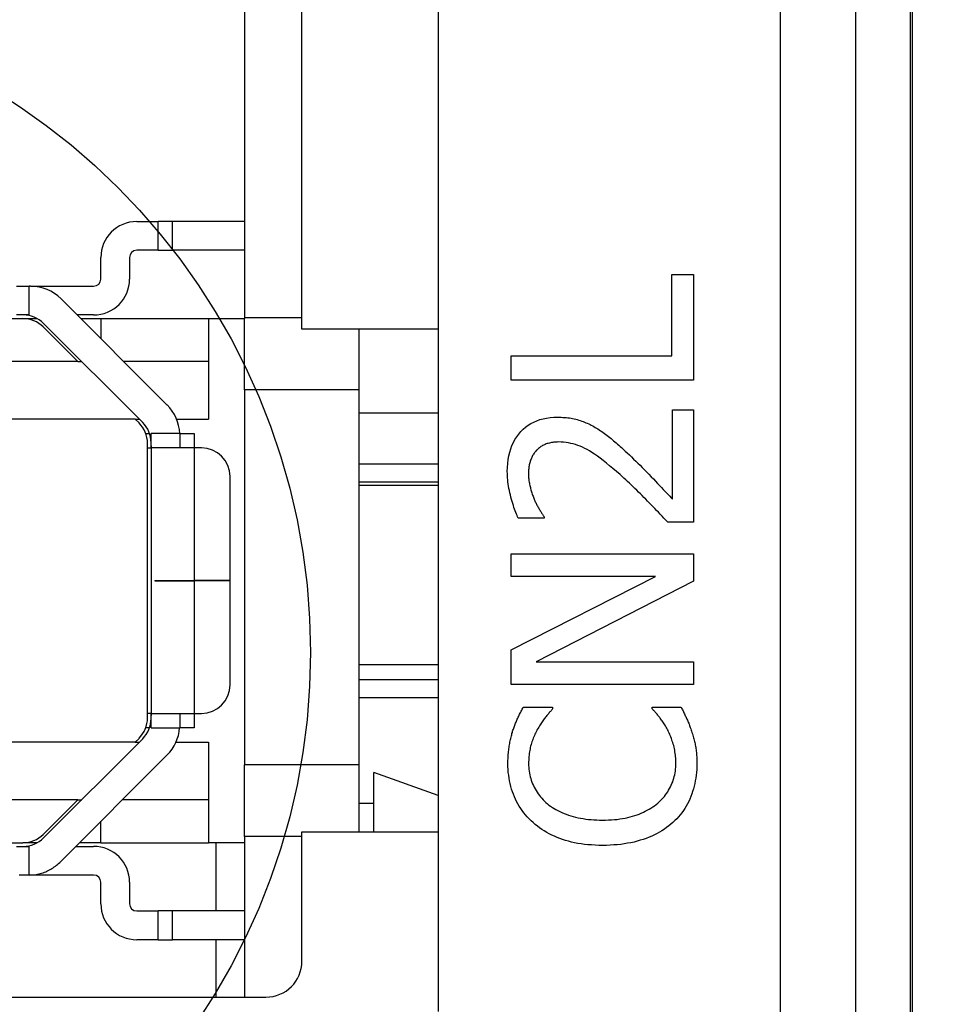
# Model space of a CAD drawing. Extents: x 11458 to 11780, y -1544 to -1214.
# Tile 11 of 35: x 11533 to 11546, y -1418 to -1404. Entities that reach past the tile are written whole.
import ezdxf

# ---------------------------------------------------------------- set-up
doc = ezdxf.new("R2010")
doc.units = 0
doc.linetypes.add('CENTER', pattern=[50.8, 31.75, -6.35, 6.35, -6.35])
doc.layers.get('DEFPOINTS').update_dxf_attribs({"color": 8, "linetype": 'CONTINUOUS'})
doc.layers.add('1', color=1, linetype='CENTER')
doc.layers.add('2', color=2, linetype='CONTINUOUS')
doc.styles.get("Standard").update_dxf_attribs({"font": 'ARIAL.TTF'})
doc.dimstyles.new('ISO-25', dxfattribs={"dimtxt": 8, "dimasz": 8, "dimexe": 1, "dimexo": 1, "dimgap": 3, "dimtad": 1, "dimtxsty": 'STANDARD', "dimcen": 0, "dimclrd": 256, "dimclre": 256, "dimclrt": 2, "dimazin": 3, "dimtfac": 1, "dimtmove": 0, "dimatfit": 3})

# ---------------------------------------------------------------- blocks, each defined once
blk = doc.blocks.new('*D151')
at = {"layer": '2', "color": 7}
for p, q in [((11544.788, -1272.295), (11562.948, -1272.295)), ((11561.948, -1280.295), (11561.948, -1420.295)), ((11545.04, -1428.295), (11562.948, -1428.295))]:
    blk.add_line(p, q, dxfattribs=at)
for points in [[(11560.615, -1280.295), (11563.282, -1280.295), (11561.948, -1272.295)], [(11560.615, -1420.295), (11563.282, -1420.295), (11561.948, -1428.295)]]:
    blk.add_solid(points, dxfattribs=at)
at = {"layer": 'DEFPOINTS', "color": 0}
for p in [(11543.788, -1272.295), (11544.04, -1428.295), (11561.948, -1428.295)]:
    blk.add_point(p, dxfattribs=at)
at = {"layer": '2', "color": 7, "insert": (11554.864, -1350.081), "char_height": 8, "attachment_point": 5, "rotation": 90}
blk.add_mtext('156', dxfattribs=at)

msp = doc.modelspace()

# ---------------------------------------------------------------- linework, layer by layer
at = {"layer": '1', "ltscale": 10}
msp.add_circle((11528.06, -1412.625), 9.16, dxfattribs=at)
at = {"layer": '2', "color": 7}
for p, q in [((11545.574, -1421.275), (11545.574, -1271.314)), ((11545.6, -1271.295), (11545.6, -1421.295)), ((11543.762, -1272.074), (11543.762, -1420.515)), ((11544.814, -1420.515), (11544.814, -1272.074)), ((11539, -1303.195), (11539, -1417.625)), ((11536.3, -1402.119), (11536.3, -1407.967)), ((11537.1, -1408.125), (11537.1, -1402.025)), ((11534.8, -1406.625), (11535.1, -1406.625)), ((11535.1, -1407.025), (11535.1, -1406.625)), ((11535.3, -1406.625), (11535.1, -1406.625)), ((11535.3, -1407.025), (11535.3, -1406.625)), ((11536.3, -1406.625), (11535.3, -1406.625)), ((11535.1, -1407.025), (11534.8, -1407.025)), ((11535.1, -1407.025), (11535.3, -1407.025)), ((11536.3, -1407.025), (11535.3, -1407.025)), ((11534.3, -1407.425), (11534.3, -1407.125)), ((11534.7, -1407.125), (11534.7, -1407.425)), ((11542.254, -1408.494), (11542.254, -1407.36)), ((11542.254, -1407.36), (11542.555, -1407.36)), ((11542.555, -1407.36), (11542.555, -1408.832)), ((11533.127, -1407.525), (11533.3, -1407.525)), ((11533.322, -1407.525), (11533.3, -1407.525)), ((11533.3, -1407.925), (11533.3, -1407.525)), ((11533.322, -1407.525), (11534.2, -1407.525)), ((11535.224, -1409.179), (11533.746, -1407.7)), ((11532.1, -1407.975), (11533.214, -1407.975)), ((11533.3, -1407.925), (11533.127, -1407.925)), ((11533.214, -1407.975), (11533.413, -1407.975)), ((11534.2, -1407.925), (11533.97, -1407.925)), ((11534.02, -1407.975), (11534.3, -1407.975)), ((11534.3, -1407.975), (11534.3, -1408.255)), ((11534.3, -1407.975), (11535.8, -1407.975)), ((11535.8, -1407.975), (11536.3, -1407.975)), ((11535.8, -1407.975), (11535.8, -1409.375)), ((11537.1, -1407.967), (11536.3, -1407.967)), ((11536.3, -1407.967), (11536.3, -1407.975)), ((11536.3, -1408.967), (11536.3, -1407.975)), ((11533.979, -1408.575), (11533.496, -1408.092)), ((11533.502, -1408.042), (11534.883, -1409.423)), ((11539, -1408.125), (11537.1, -1408.125)), ((11537.9, -1408.967), (11537.9, -1408.125)), ((11540.015, -1408.832), (11540.015, -1408.494)), ((11540.015, -1408.494), (11542.254, -1408.494)), ((11533.979, -1408.575), (11532.6, -1408.575)), ((11533.979, -1408.575), (11534.035, -1408.575)), ((11535.8, -1408.575), (11534.62, -1408.575)), ((11542.555, -1408.832), (11540.015, -1408.832)), ((11537.9, -1408.967), (11536.3, -1408.967)), ((11536.3, -1408.967), (11536.3, -1414.19)), ((11537.9, -1414.19), (11537.9, -1408.967)), ((11542.261, -1410.491), (11542.261, -1409.244)), ((11542.261, -1409.244), (11542.555, -1409.244)), ((11542.555, -1409.244), (11542.555, -1410.81)), ((11534.779, -1409.375), (11532.6, -1409.375)), ((11534.833, -1409.429), (11534.779, -1409.375)), ((11534.779, -1409.375), (11534.835, -1409.375)), ((11535.355, -1409.375), (11535.8, -1409.375)), ((11539, -1409.295), (11537.9, -1409.295)), ((11534.926, -1409.575), (11534.978, -1409.575)), ((11535.4, -1409.575), (11535, -1409.575)), ((11535, -1409.748), (11535, -1409.575)), ((11535.4, -1409.575), (11535.6, -1409.575)), ((11535.4, -1409.603), (11535.4, -1409.775)), ((11535.6, -1409.575), (11535.6, -1409.775)), ((11534.95, -1413.538), (11534.95, -1409.711)), ((11534.95, -1409.775), (11535, -1409.775)), ((11535, -1409.748), (11535, -1413.502)), ((11535.6, -1409.775), (11535.009, -1409.775)), ((11535.6, -1409.775), (11535.6, -1411.621)), ((11535.7, -1409.775), (11535.6, -1409.775)), ((11537.9, -1410), (11539, -1410)), ((11536.1, -1411.621), (11536.1, -1410.175)), ((11537.9, -1410.25), (11539, -1410.25)), ((11537.9, -1410.295), (11539, -1410.295)), ((11540.476, -1410.756), (11540.114, -1410.756)), ((11540.476, -1410.738), (11540.476, -1410.756)), ((11542.555, -1410.81), (11542.195, -1410.81)), ((11540.015, -1411.567), (11540.015, -1411.252)), ((11540.015, -1411.252), (11542.555, -1411.252)), ((11542.555, -1411.252), (11542.555, -1411.631)), ((11540.015, -1412.59), (11542.026, -1411.567)), ((11542.026, -1411.567), (11540.015, -1411.567)), ((11535.05, -1411.621), (11535.05, -1411.628)), ((11535.05, -1411.621), (11535.6, -1411.621)), ((11535.05, -1411.628), (11535.6, -1411.628)), ((11535.4, -1411.628), (11535.4, -1411.621)), ((11536.1, -1411.621), (11535.6, -1411.621)), ((11535.6, -1411.621), (11535.6, -1411.628)), ((11535.6, -1411.628), (11535.6, -1413.475)), ((11536.1, -1411.628), (11535.6, -1411.628)), ((11536.1, -1413.075), (11536.1, -1411.628)), ((11542.555, -1411.631), (11540.365, -1412.755)), ((11540.015, -1413.07), (11540.015, -1412.59)), ((11537.9, -1412.795), (11539, -1412.795)), ((11540.365, -1412.755), (11542.555, -1412.755)), ((11542.555, -1412.755), (11542.555, -1413.07)), ((11537.9, -1413), (11539, -1413)), ((11542.555, -1413.07), (11540.015, -1413.07)), ((11537.9, -1413.25), (11539, -1413.25)), ((11535, -1413.475), (11534.95, -1413.475)), ((11535, -1413.675), (11535, -1413.502)), ((11535.009, -1413.475), (11535.6, -1413.475)), ((11535.4, -1413.475), (11535.4, -1413.627)), ((11535.6, -1413.475), (11535.7, -1413.475)), ((11535.6, -1413.475), (11535.6, -1413.675)), ((11540.184, -1413.385), (11540.591, -1413.385)), ((11540.591, -1413.385), (11540.591, -1413.412)), ((11541.979, -1413.41), (11541.979, -1413.385)), ((11541.979, -1413.385), (11542.382, -1413.385)), ((11534.978, -1413.675), (11534.926, -1413.675)), ((11535, -1413.675), (11535.398, -1413.675)), ((11535.6, -1413.675), (11535.398, -1413.675)), ((11534.779, -1413.875), (11532.6, -1413.875)), ((11534.883, -1413.827), (11533.502, -1415.208)), ((11534.779, -1413.875), (11534.833, -1413.821)), ((11534.779, -1413.875), (11534.835, -1413.875)), ((11535.347, -1413.875), (11535.8, -1413.875)), ((11535.8, -1413.875), (11535.8, -1415.275)), ((11533.727, -1415.549), (11535.224, -1414.051)), ((11537.9, -1414.19), (11536.3, -1414.19)), ((11536.3, -1415.19), (11536.3, -1414.19)), ((11537.9, -1415.125), (11537.9, -1414.19)), ((11538.1, -1415.125), (11538.1, -1414.295)), ((11539, -1414.616), (11538.1, -1414.295)), ((11533.979, -1414.675), (11532.6, -1414.675)), ((11533.496, -1415.158), (11533.979, -1414.675)), ((11533.979, -1414.675), (11534.035, -1414.675)), ((11535.8, -1414.675), (11534.601, -1414.675)), ((11538.1, -1414.728), (11537.9, -1414.728)), ((11534.3, -1415.275), (11534.3, -1414.975)), ((11537.1, -1415.125), (11539, -1415.125)), ((11537.1, -1416.925), (11537.1, -1415.125)), ((11532.1, -1415.275), (11533.214, -1415.275)), ((11533.413, -1415.275), (11533.214, -1415.275)), ((11534.3, -1415.275), (11534.001, -1415.275)), ((11534.3, -1415.275), (11535.8, -1415.275)), ((11536.3, -1415.275), (11535.8, -1415.275)), ((11535.9, -1415.275), (11535.9, -1416.225)), ((11537.1, -1415.19), (11536.3, -1415.19)), ((11536.3, -1415.19), (11536.3, -1417.425)), ((11533.127, -1415.325), (11533.3, -1415.325)), ((11533.301, -1415.725), (11533.3, -1415.325)), ((11533.951, -1415.325), (11534.2, -1415.325)), ((11533.24, -1415.725), (11533.24, -1415.725)), ((11534.2, -1415.725), (11533.302, -1415.725)), ((11534.3, -1416.125), (11534.3, -1415.825)), ((11534.7, -1415.825), (11534.7, -1416.125)), ((11534.8, -1416.225), (11535.1, -1416.225)), ((11535.1, -1416.625), (11535.1, -1416.225)), ((11535.3, -1416.225), (11535.1, -1416.225)), ((11535.3, -1416.625), (11535.3, -1416.225)), ((11536.3, -1416.225), (11535.3, -1416.225)), ((11535.1, -1416.625), (11534.8, -1416.625)), ((11535.1, -1416.625), (11535.3, -1416.625)), ((11536.3, -1416.625), (11535.3, -1416.625)), ((11535.9, -1416.625), (11535.9, -1417.425)), ((11518.2, -1417.425), (11536.6, -1417.425))]:
    msp.add_line(p, q, dxfattribs=at)
at = {"layer": '2', "color": 7, "flags": 128}
for points in [[(11539.961, -1410.106), (11539.963, -1410.048), (11539.967, -1409.992), (11539.973, -1409.938), (11539.982, -1409.886), (11539.994, -1409.836), (11540.008, -1409.789), (11540.025, -1409.743), (11540.045, -1409.7), (11540.067, -1409.659), (11540.092, -1409.62), (11540.12, -1409.584), (11540.15, -1409.549), (11540.182, -1409.517), (11540.216, -1409.488), (11540.252, -1409.461), (11540.29, -1409.438), (11540.33, -1409.417), (11540.371, -1409.399), (11540.415, -1409.383), (11540.46, -1409.371), (11540.507, -1409.361), (11540.556, -1409.354), (11540.607, -1409.35), (11540.659, -1409.348)], [(11540.659, -1409.348), (11540.684, -1409.349), (11540.709, -1409.349), (11540.733, -1409.351), (11540.757, -1409.352), (11540.78, -1409.355), (11540.803, -1409.357), (11540.826, -1409.36), (11540.849, -1409.364), (11540.871, -1409.368), (11540.892, -1409.373), (11540.914, -1409.378), (11540.935, -1409.383), (11540.956, -1409.389), (11540.976, -1409.396), (11540.997, -1409.403), (11541.017, -1409.41), (11541.036, -1409.417), (11541.056, -1409.425), (11541.075, -1409.433), (11541.094, -1409.442), (11541.113, -1409.451), (11541.131, -1409.46), (11541.15, -1409.47), (11541.168, -1409.48)], [(11541.168, -1409.48), (11541.186, -1409.491), (11541.205, -1409.502), (11541.223, -1409.513), (11541.241, -1409.524), (11541.26, -1409.537), (11541.278, -1409.549), (11541.297, -1409.562), (11541.315, -1409.575), (11541.333, -1409.588), (11541.351, -1409.602), (11541.37, -1409.617), (11541.388, -1409.632), (11541.406, -1409.646), (11541.424, -1409.662), (11541.442, -1409.677), (11541.46, -1409.692), (11541.478, -1409.708), (11541.496, -1409.723), (11541.514, -1409.739), (11541.531, -1409.755), (11541.549, -1409.771), (11541.567, -1409.787), (11541.584, -1409.803), (11541.602, -1409.82)], [(11535.4, -1409.575), (11535.4, -1409.576), (11535.4, -1409.577), (11535.4, -1409.578), (11535.4, -1409.579), (11535.4, -1409.581), (11535.4, -1409.582), (11535.4, -1409.583), (11535.4, -1409.584), (11535.4, -1409.585), (11535.4, -1409.587), (11535.4, -1409.588), (11535.4, -1409.589), (11535.4, -1409.59), (11535.4, -1409.591), (11535.4, -1409.593), (11535.4, -1409.594), (11535.4, -1409.595), (11535.4, -1409.596), (11535.4, -1409.597), (11535.4, -1409.598), (11535.4, -1409.6), (11535.4, -1409.601), (11535.4, -1409.602), (11535.4, -1409.603)], [(11535.009, -1409.775), (11535.008, -1409.775), (11535.007, -1409.775), (11535.007, -1409.774), (11535.006, -1409.774), (11535.005, -1409.774), (11535.005, -1409.773), (11535.004, -1409.772), (11535.004, -1409.772), (11535.003, -1409.771), (11535.003, -1409.77), (11535.003, -1409.769), (11535.002, -1409.768), (11535.002, -1409.767), (11535.002, -1409.766), (11535.001, -1409.764), (11535.001, -1409.763), (11535.001, -1409.761), (11535.001, -1409.76), (11535.001, -1409.758), (11535, -1409.756), (11535, -1409.754), (11535, -1409.752), (11535, -1409.75), (11535, -1409.748)], [(11540.678, -1409.694), (11540.66, -1409.695), (11540.643, -1409.695), (11540.626, -1409.696), (11540.609, -1409.698), (11540.593, -1409.7), (11540.577, -1409.703), (11540.562, -1409.705), (11540.547, -1409.709), (11540.532, -1409.713), (11540.518, -1409.717), (11540.504, -1409.722), (11540.49, -1409.727), (11540.477, -1409.733), (11540.464, -1409.739), (11540.452, -1409.745), (11540.44, -1409.752), (11540.428, -1409.759), (11540.417, -1409.767), (11540.407, -1409.775), (11540.396, -1409.783), (11540.386, -1409.792), (11540.377, -1409.801), (11540.367, -1409.81), (11540.359, -1409.82)], [(11541.583, -1410.197), (11541.531, -1410.149), (11541.481, -1410.105), (11541.432, -1410.063), (11541.385, -1410.024), (11541.34, -1409.987), (11541.296, -1409.952), (11541.255, -1409.921), (11541.215, -1409.891), (11541.177, -1409.865), (11541.14, -1409.841), (11541.106, -1409.819), (11541.073, -1409.8), (11541.041, -1409.783), (11541.009, -1409.768), (11540.976, -1409.754), (11540.944, -1409.741), (11540.911, -1409.73), (11540.878, -1409.721), (11540.845, -1409.713), (11540.812, -1409.706), (11540.779, -1409.701), (11540.745, -1409.697), (11540.712, -1409.695), (11540.678, -1409.694)], [(11540.359, -1409.82), (11540.35, -1409.83), (11540.342, -1409.84), (11540.335, -1409.851), (11540.327, -1409.862), (11540.32, -1409.873), (11540.314, -1409.884), (11540.307, -1409.896), (11540.301, -1409.908), (11540.296, -1409.92), (11540.291, -1409.932), (11540.286, -1409.945), (11540.281, -1409.958), (11540.277, -1409.971), (11540.274, -1409.984), (11540.27, -1409.998), (11540.267, -1410.012), (11540.264, -1410.026), (11540.262, -1410.04), (11540.26, -1410.055), (11540.259, -1410.069), (11540.257, -1410.084), (11540.256, -1410.1), (11540.256, -1410.115), (11540.256, -1410.131)], [(11541.602, -1409.82), (11541.631, -1409.847), (11541.661, -1409.874), (11541.69, -1409.902), (11541.72, -1409.931), (11541.75, -1409.96), (11541.78, -1409.989), (11541.81, -1410.019), (11541.841, -1410.05), (11541.871, -1410.081), (11541.902, -1410.112), (11541.933, -1410.144), (11541.964, -1410.177), (11541.995, -1410.209), (11542.024, -1410.24), (11542.053, -1410.27), (11542.08, -1410.299), (11542.107, -1410.327), (11542.132, -1410.354), (11542.156, -1410.379), (11542.179, -1410.404), (11542.201, -1410.427), (11542.222, -1410.45), (11542.242, -1410.471), (11542.261, -1410.491)], [(11540.114, -1410.756), (11540.105, -1410.738), (11540.097, -1410.719), (11540.088, -1410.699), (11540.08, -1410.677), (11540.071, -1410.654), (11540.063, -1410.631), (11540.054, -1410.606), (11540.046, -1410.579), (11540.037, -1410.552), (11540.029, -1410.524), (11540.02, -1410.494), (11540.012, -1410.463), (11540.004, -1410.432), (11539.996, -1410.401), (11539.99, -1410.37), (11539.984, -1410.34), (11539.979, -1410.31), (11539.974, -1410.28), (11539.97, -1410.25), (11539.967, -1410.221), (11539.965, -1410.192), (11539.963, -1410.163), (11539.962, -1410.134), (11539.961, -1410.106)], [(11540.256, -1410.131), (11540.256, -1410.146), (11540.256, -1410.161), (11540.257, -1410.176), (11540.258, -1410.191), (11540.26, -1410.206), (11540.261, -1410.222), (11540.263, -1410.237), (11540.266, -1410.252), (11540.268, -1410.268), (11540.271, -1410.283), (11540.275, -1410.298), (11540.278, -1410.314), (11540.282, -1410.329), (11540.286, -1410.344), (11540.29, -1410.36), (11540.295, -1410.375), (11540.299, -1410.39), (11540.304, -1410.404), (11540.309, -1410.419), (11540.314, -1410.434), (11540.319, -1410.448), (11540.325, -1410.463), (11540.33, -1410.477), (11540.336, -1410.491)], [(11542.195, -1410.81), (11542.168, -1410.782), (11542.142, -1410.754), (11542.116, -1410.727), (11542.09, -1410.699), (11542.065, -1410.672), (11542.039, -1410.646), (11542.014, -1410.619), (11541.988, -1410.593), (11541.963, -1410.567), (11541.938, -1410.541), (11541.914, -1410.516), (11541.889, -1410.491), (11541.864, -1410.466), (11541.84, -1410.441), (11541.815, -1410.416), (11541.79, -1410.391), (11541.764, -1410.367), (11541.739, -1410.342), (11541.713, -1410.318), (11541.688, -1410.293), (11541.662, -1410.269), (11541.636, -1410.245), (11541.61, -1410.221), (11541.583, -1410.197)], [(11540.336, -1410.491), (11540.341, -1410.503), (11540.346, -1410.515), (11540.351, -1410.527), (11540.357, -1410.538), (11540.362, -1410.55), (11540.368, -1410.562), (11540.374, -1410.573), (11540.38, -1410.585), (11540.386, -1410.596), (11540.393, -1410.607), (11540.399, -1410.619), (11540.406, -1410.63), (11540.413, -1410.641), (11540.419, -1410.651), (11540.426, -1410.662), (11540.432, -1410.672), (11540.438, -1410.681), (11540.444, -1410.69), (11540.45, -1410.699), (11540.455, -1410.708), (11540.461, -1410.716), (11540.466, -1410.723), (11540.471, -1410.731), (11540.476, -1410.738)], [(11535, -1413.502), (11535, -1413.499), (11535, -1413.497), (11535, -1413.495), (11535, -1413.493), (11535.001, -1413.492), (11535.001, -1413.49), (11535.001, -1413.488), (11535.001, -1413.487), (11535.001, -1413.485), (11535.002, -1413.484), (11535.002, -1413.483), (11535.002, -1413.482), (11535.003, -1413.48), (11535.003, -1413.479), (11535.003, -1413.479), (11535.004, -1413.478), (11535.004, -1413.477), (11535.005, -1413.476), (11535.005, -1413.476), (11535.006, -1413.475), (11535.007, -1413.475), (11535.007, -1413.475), (11535.008, -1413.475), (11535.009, -1413.475)], [(11540.035, -1413.722), (11540.04, -1413.709), (11540.045, -1413.695), (11540.05, -1413.681), (11540.055, -1413.667), (11540.06, -1413.653), (11540.065, -1413.639), (11540.071, -1413.625), (11540.076, -1413.611), (11540.082, -1413.597), (11540.088, -1413.583), (11540.094, -1413.569), (11540.1, -1413.555), (11540.107, -1413.54), (11540.113, -1413.526), (11540.12, -1413.512), (11540.127, -1413.498), (11540.133, -1413.484), (11540.14, -1413.47), (11540.147, -1413.455), (11540.154, -1413.441), (11540.162, -1413.427), (11540.169, -1413.413), (11540.176, -1413.399), (11540.184, -1413.385)], [(11540.591, -1413.412), (11540.584, -1413.419), (11540.577, -1413.427), (11540.57, -1413.436), (11540.562, -1413.445), (11540.554, -1413.454), (11540.546, -1413.463), (11540.538, -1413.473), (11540.529, -1413.483), (11540.52, -1413.493), (11540.511, -1413.504), (11540.502, -1413.515), (11540.492, -1413.527), (11540.483, -1413.539), (11540.473, -1413.551), (11540.464, -1413.564), (11540.454, -1413.577), (11540.445, -1413.591), (11540.435, -1413.605), (11540.426, -1413.619), (11540.417, -1413.634), (11540.407, -1413.649), (11540.398, -1413.665), (11540.389, -1413.681), (11540.379, -1413.698)], [(11542.182, -1413.679), (11542.173, -1413.664), (11542.164, -1413.649), (11542.155, -1413.634), (11542.146, -1413.62), (11542.137, -1413.606), (11542.128, -1413.593), (11542.119, -1413.579), (11542.11, -1413.566), (11542.101, -1413.554), (11542.092, -1413.541), (11542.083, -1413.529), (11542.073, -1413.518), (11542.064, -1413.506), (11542.055, -1413.496), (11542.047, -1413.485), (11542.038, -1413.475), (11542.03, -1413.465), (11542.022, -1413.456), (11542.014, -1413.447), (11542.006, -1413.439), (11541.999, -1413.431), (11541.992, -1413.423), (11541.985, -1413.416), (11541.979, -1413.41)], [(11542.382, -1413.385), (11542.389, -1413.399), (11542.395, -1413.413), (11542.401, -1413.426), (11542.408, -1413.44), (11542.414, -1413.453), (11542.42, -1413.467), (11542.427, -1413.48), (11542.433, -1413.493), (11542.439, -1413.506), (11542.445, -1413.518), (11542.451, -1413.531), (11542.457, -1413.543), (11542.463, -1413.556), (11542.469, -1413.569), (11542.475, -1413.582), (11542.481, -1413.596), (11542.487, -1413.611), (11542.492, -1413.625), (11542.498, -1413.64), (11542.504, -1413.656), (11542.509, -1413.672), (11542.515, -1413.688), (11542.521, -1413.705), (11542.526, -1413.722)], [(11535.4, -1413.627), (11535.4, -1413.629), (11535.4, -1413.631), (11535.4, -1413.633), (11535.4, -1413.635), (11535.4, -1413.637), (11535.4, -1413.639), (11535.4, -1413.641), (11535.4, -1413.643), (11535.4, -1413.645), (11535.4, -1413.647), (11535.4, -1413.649), (11535.4, -1413.651), (11535.4, -1413.653), (11535.4, -1413.655), (11535.399, -1413.657), (11535.399, -1413.659), (11535.399, -1413.661), (11535.399, -1413.663), (11535.399, -1413.665), (11535.399, -1413.667), (11535.399, -1413.669), (11535.399, -1413.671), (11535.398, -1413.673), (11535.398, -1413.675)], [(11539.97, -1414.169), (11539.97, -1414.148), (11539.97, -1414.127), (11539.971, -1414.106), (11539.972, -1414.086), (11539.973, -1414.065), (11539.974, -1414.045), (11539.976, -1414.025), (11539.978, -1414.006), (11539.98, -1413.986), (11539.982, -1413.967), (11539.985, -1413.948), (11539.988, -1413.929), (11539.991, -1413.911), (11539.995, -1413.892), (11539.998, -1413.874), (11540.002, -1413.856), (11540.005, -1413.839), (11540.009, -1413.822), (11540.013, -1413.804), (11540.017, -1413.788), (11540.022, -1413.771), (11540.026, -1413.755), (11540.031, -1413.738), (11540.035, -1413.722)], [(11540.379, -1413.698), (11540.37, -1413.714), (11540.362, -1413.731), (11540.354, -1413.747), (11540.346, -1413.764), (11540.338, -1413.781), (11540.331, -1413.799), (11540.323, -1413.817), (11540.317, -1413.835), (11540.31, -1413.853), (11540.304, -1413.871), (11540.298, -1413.89), (11540.292, -1413.909), (11540.286, -1413.928), (11540.281, -1413.948), (11540.277, -1413.968), (11540.273, -1413.989), (11540.269, -1414.01), (11540.266, -1414.031), (11540.264, -1414.054), (11540.262, -1414.076), (11540.26, -1414.099), (11540.259, -1414.123), (11540.258, -1414.147), (11540.258, -1414.171)], [(11542.308, -1414.171), (11542.308, -1414.147), (11542.307, -1414.123), (11542.306, -1414.099), (11542.304, -1414.076), (11542.302, -1414.053), (11542.299, -1414.03), (11542.296, -1414.008), (11542.292, -1413.986), (11542.288, -1413.964), (11542.283, -1413.943), (11542.278, -1413.921), (11542.272, -1413.901), (11542.266, -1413.88), (11542.259, -1413.86), (11542.253, -1413.84), (11542.246, -1413.821), (11542.239, -1413.802), (11542.231, -1413.783), (11542.224, -1413.765), (11542.216, -1413.747), (11542.208, -1413.729), (11542.2, -1413.712), (11542.191, -1413.696), (11542.182, -1413.679)], [(11542.526, -1413.722), (11542.532, -1413.741), (11542.538, -1413.759), (11542.543, -1413.777), (11542.549, -1413.795), (11542.554, -1413.812), (11542.559, -1413.83), (11542.563, -1413.847), (11542.567, -1413.863), (11542.571, -1413.88), (11542.575, -1413.896), (11542.578, -1413.912), (11542.582, -1413.928), (11542.585, -1413.944), (11542.587, -1413.961), (11542.59, -1413.979), (11542.592, -1413.998), (11542.594, -1414.017), (11542.596, -1414.037), (11542.597, -1414.058), (11542.598, -1414.08), (11542.599, -1414.103), (11542.6, -1414.126), (11542.6, -1414.15), (11542.6, -1414.175)], [(11540.32, -1414.995), (11540.292, -1414.969), (11540.265, -1414.942), (11540.239, -1414.915), (11540.215, -1414.887), (11540.191, -1414.858), (11540.169, -1414.828), (11540.148, -1414.798), (11540.128, -1414.767), (11540.109, -1414.735), (11540.091, -1414.702), (11540.075, -1414.669), (11540.059, -1414.634), (11540.045, -1414.599), (11540.032, -1414.564), (11540.02, -1414.527), (11540.009, -1414.49), (11540, -1414.452), (11539.992, -1414.414), (11539.985, -1414.375), (11539.98, -1414.335), (11539.975, -1414.295), (11539.972, -1414.254), (11539.97, -1414.212), (11539.97, -1414.169)], [(11540.258, -1414.171), (11540.258, -1414.198), (11540.26, -1414.225), (11540.262, -1414.251), (11540.265, -1414.278), (11540.269, -1414.304), (11540.275, -1414.329), (11540.281, -1414.355), (11540.288, -1414.38), (11540.295, -1414.405), (11540.304, -1414.43), (11540.314, -1414.455), (11540.325, -1414.479), (11540.336, -1414.503), (11540.349, -1414.526), (11540.362, -1414.549), (11540.376, -1414.572), (11540.391, -1414.594), (11540.407, -1414.615), (11540.423, -1414.636), (11540.441, -1414.656), (11540.459, -1414.676), (11540.478, -1414.696), (11540.498, -1414.715), (11540.519, -1414.733)], [(11542.055, -1414.725), (11542.075, -1414.707), (11542.095, -1414.688), (11542.114, -1414.669), (11542.132, -1414.65), (11542.149, -1414.629), (11542.165, -1414.609), (11542.18, -1414.588), (11542.195, -1414.566), (11542.208, -1414.544), (11542.221, -1414.521), (11542.233, -1414.498), (11542.244, -1414.475), (11542.254, -1414.451), (11542.264, -1414.427), (11542.272, -1414.402), (11542.28, -1414.377), (11542.286, -1414.353), (11542.292, -1414.327), (11542.297, -1414.302), (11542.301, -1414.276), (11542.304, -1414.25), (11542.306, -1414.224), (11542.307, -1414.198), (11542.308, -1414.171)], [(11542.6, -1414.175), (11542.6, -1414.216), (11542.598, -1414.257), (11542.595, -1414.296), (11542.591, -1414.336), (11542.586, -1414.375), (11542.579, -1414.413), (11542.572, -1414.451), (11542.563, -1414.488), (11542.553, -1414.524), (11542.542, -1414.561), (11542.53, -1414.596), (11542.517, -1414.631), (11542.502, -1414.666), (11542.487, -1414.699), (11542.47, -1414.732), (11542.452, -1414.764), (11542.433, -1414.796), (11542.413, -1414.826), (11542.391, -1414.856), (11542.369, -1414.885), (11542.345, -1414.913), (11542.32, -1414.94), (11542.294, -1414.967), (11542.267, -1414.992)], [(11540.519, -1414.733), (11540.541, -1414.751), (11540.564, -1414.767), (11540.588, -1414.784), (11540.613, -1414.799), (11540.639, -1414.814), (11540.666, -1414.828), (11540.693, -1414.842), (11540.722, -1414.855), (11540.751, -1414.867), (11540.782, -1414.879), (11540.813, -1414.89), (11540.845, -1414.9), (11540.879, -1414.909), (11540.912, -1414.918), (11540.947, -1414.926), (11540.982, -1414.933), (11541.018, -1414.939), (11541.054, -1414.945), (11541.091, -1414.949), (11541.129, -1414.953), (11541.168, -1414.956), (11541.207, -1414.958), (11541.246, -1414.959), (11541.287, -1414.96)], [(11541.287, -1414.96), (11541.33, -1414.959), (11541.372, -1414.958), (11541.413, -1414.956), (11541.453, -1414.953), (11541.492, -1414.949), (11541.53, -1414.944), (11541.567, -1414.938), (11541.603, -1414.932), (11541.638, -1414.924), (11541.672, -1414.916), (11541.705, -1414.907), (11541.737, -1414.897), (11541.768, -1414.886), (11541.798, -1414.875), (11541.827, -1414.862), (11541.856, -1414.85), (11541.883, -1414.836), (11541.91, -1414.822), (11541.936, -1414.808), (11541.962, -1414.792), (11541.986, -1414.777), (11542.01, -1414.76), (11542.033, -1414.743), (11542.055, -1414.725)], [(11541.287, -1415.312), (11541.234, -1415.311), (11541.183, -1415.309), (11541.133, -1415.306), (11541.083, -1415.302), (11541.035, -1415.297), (11540.989, -1415.291), (11540.943, -1415.284), (11540.898, -1415.275), (11540.855, -1415.266), (11540.812, -1415.255), (11540.771, -1415.243), (11540.731, -1415.23), (11540.692, -1415.216), (11540.654, -1415.201), (11540.617, -1415.185), (11540.58, -1415.168), (11540.545, -1415.15), (11540.51, -1415.131), (11540.476, -1415.11), (11540.443, -1415.089), (11540.411, -1415.067), (11540.38, -1415.044), (11540.349, -1415.02), (11540.32, -1414.995)], [(11542.267, -1414.992), (11542.239, -1415.017), (11542.21, -1415.041), (11542.179, -1415.064), (11542.148, -1415.086), (11542.115, -1415.107), (11542.081, -1415.128), (11542.047, -1415.147), (11542.011, -1415.165), (11541.973, -1415.182), (11541.935, -1415.198), (11541.896, -1415.214), (11541.855, -1415.228), (11541.813, -1415.241), (11541.771, -1415.254), (11541.727, -1415.265), (11541.682, -1415.274), (11541.636, -1415.283), (11541.59, -1415.291), (11541.542, -1415.297), (11541.493, -1415.302), (11541.443, -1415.306), (11541.392, -1415.309), (11541.34, -1415.311), (11541.287, -1415.312)], [(11533.301, -1415.725), (11533.321, -1415.724), (11533.341, -1415.723), (11533.361, -1415.722), (11533.38, -1415.72), (11533.4, -1415.717), (11533.419, -1415.713), (11533.438, -1415.709), (11533.457, -1415.704), (11533.476, -1415.699), (11533.495, -1415.693), (11533.514, -1415.686), (11533.532, -1415.679), (11533.55, -1415.671), (11533.568, -1415.663), (11533.586, -1415.654), (11533.603, -1415.644), (11533.62, -1415.634), (11533.636, -1415.623), (11533.652, -1415.612), (11533.668, -1415.601), (11533.683, -1415.588), (11533.698, -1415.576), (11533.712, -1415.563), (11533.727, -1415.549)], [(11533.301, -1415.725), (11533.292, -1415.725), (11533.283, -1415.725), (11533.274, -1415.725), (11533.265, -1415.725), (11533.257, -1415.725), (11533.248, -1415.725), (11533.24, -1415.725), (11533.232, -1415.725), (11533.224, -1415.725), (11533.215, -1415.725), (11533.208, -1415.725), (11533.2, -1415.725), (11533.192, -1415.725), (11533.185, -1415.725), (11533.178, -1415.725), (11533.171, -1415.725), (11533.165, -1415.725)]]:
    msp.add_lwpolyline(points, dxfattribs=at)
at = {"layer": '2', "color": 7}
for centre, radius, start, end in [((11534.8, -1407.125), 0.5, 90, 180), ((11534.8, -1407.125), 0.1, 90, 180), ((11534.2, -1407.425), 0.1, 270, 0), ((11534.2, -1407.425), 0.5, 270, 0), ((11533.322, -1408.125), 0.6, 45, 90), ((11533.214, -1408.375), 0.4, 45, 90), ((11533.22, -1408.325), 0.4, 45, 90), ((11534.8, -1409.603), 0.6, 2.7253, 45), ((11534.55, -1409.711), 0.4, 0, 45), ((11534.6, -1409.705), 0.4, 0, 45), ((11535.7, -1410.175), 0.4, 0, 90), ((11535.7, -1413.075), 0.4, 270, 0), ((11534.55, -1413.538), 0.4, 315, 0), ((11534.6, -1413.544), 0.4, 315, 0), ((11534.8, -1413.627), 0.6, 315, 355.4265), ((11533.214, -1414.875), 0.4, 270, 315), ((11533.22, -1414.925), 0.4, 270, 315), ((11534.2, -1415.825), 0.5, 0, 90), ((11534.2, -1415.825), 0.1, 0, 90), ((11534.8, -1416.125), 0.5, 180, 270), ((11534.8, -1416.125), 0.1, 180, 270), ((11536.6, -1416.925), 0.5, 270, 0)]:
    msp.add_arc(centre, radius, start, end, dxfattribs=at)

# ---------------------------------------------------------------- dimensions: what is measured, and where the dimension line sits
dim = msp.add_linear_dim(base=(11561.948, -1428.295), p1=(11543.788, -1272.295), p2=(11544.04, -1428.295), angle=90, dimstyle='ISO-25', override={"dimclrd": 7, "dimclre": 7, "dimclrt": 7}, dxfattribs=at)
dim.commit()
dim.dimension.update_dxf_attribs({"geometry": '*D151', "text_midpoint": (11561.948, -1350.081), "dimtype": 160})

doc.saveas('drawing.dxf')
